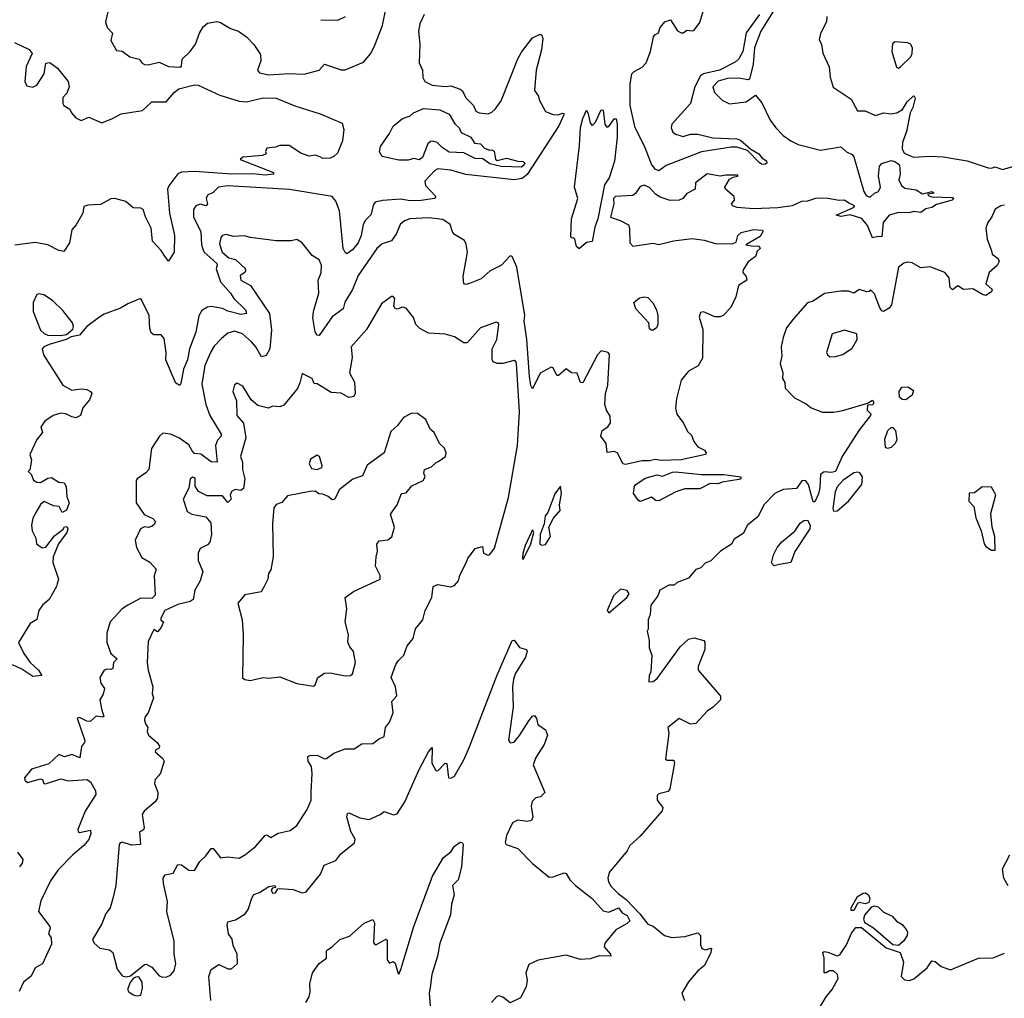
# Model space of a CAD drawing. Extents: x 1995161 to 2088924, y 769148 to 906007.
# Tile 55 of 256: x 2038273 to 2043575, y 787137 to 792407. Entities that reach past the tile are written whole.
import ezdxf

# ---------------------------------------------------------------- set-up
doc = ezdxf.new("R2010")
doc.units = 0

msp = doc.modelspace()

# ---------------------------------------------------------------- linework, layer by layer
at = {"layer": '0CON20XD'}
for points in [[(2038758.2, 792495), (2038735.7, 792395), (2038743.8, 792365), (2038773.1, 792335), (2038764, 792295), (2038795, 792241.2), (2038825, 792236.7), (2038866.8, 792206.8), (2038917.5, 792195), (2038932.3, 792172.3), (2038945.8, 792165.8), (2038965, 792164.5), (2039025, 792178.2), (2039075, 792155.6), (2039135, 792151.5), (2039145, 792157.5), (2039148.6, 792195), (2039191.4, 792235), (2039219.4, 792275), (2039240.8, 792335), (2039261.7, 792368.3), (2039285, 792388.8), (2039335, 792397.1), (2039355, 792392.2), (2039408.9, 792358.9), (2039452, 792345), (2039495, 792315.5), (2039535, 792274), (2039569.9, 792219.9), (2039571.5, 792185), (2039554.5, 792134.5), (2039565, 792121.4), (2039615, 792110), (2039725, 792117.1), (2039805, 792114.2), (2039886.7, 792135), (2039915, 792166.7), (2040005, 792136.5), (2040025, 792136.5), (2040125, 792177.8), (2040164, 792225), (2040185, 792269.5), (2040226.8, 792375), (2040246.9, 792473.1)], [(2040452, 792435), (2040428.4, 792385), (2040420.9, 792345), (2040427.3, 792275), (2040424.4, 792175), (2040442.5, 792135), (2040444.3, 792095), (2040455, 792073.8), (2040495, 792054.5), (2040565, 792047.8), (2040595, 792051.4), (2040645, 792033.8), (2040656, 792025), (2040676.7, 791985), (2040717.5, 791945), (2040730, 791915), (2040747.5, 791905), (2040795, 791900.5), (2040815, 791908.5), (2040833.3, 791925), (2040865, 791970.5), (2040955, 792197.2), (2040975, 792232.7), (2041035, 792310), (2041075, 792328.8), (2041083.9, 792323.9), (2041090, 792305), (2041083.3, 792245), (2041053.6, 792135), (2041045.8, 792025), (2041066.7, 791995), (2041071.2, 791975), (2041105, 791913.3), (2041145.7, 791895.7), (2041175, 791895.6), (2041195, 791903.8), (2041202.5, 791902.5), (2041203.8, 791895), (2041176.2, 791835), (2041005.8, 791574.2), (2040978.6, 791551.4), (2040935.1, 791545.1), (2040675, 791572.7), (2040595, 791597.6), (2040525, 791604.2), (2040508.8, 791595), (2040455, 791536.7), (2040458.8, 791515), (2040513.8, 791455), (2040506.7, 791445), (2040435, 791433), (2040375, 791431.5), (2040325, 791440.4), (2040226.2, 791433.8), (2040187.1, 791425), (2040178.1, 791411.9), (2040164.3, 791355.7), (2040135, 791327.5), (2040121.9, 791305), (2040111.6, 791245), (2040095, 791206.4), (2040065, 791168.2), (2040035, 791146.2), (2040025, 791153.3), (2040015.7, 791175.7), (2039995, 791378.6), (2039975, 791429.5), (2039955, 791454.7), (2039727, 791493), (2039393.2, 791513.2), (2039344.2, 791505), (2039315, 791477.1), (2039285, 791462.5), (2039278.2, 791445), (2039284.3, 791415), (2039276.7, 791405), (2039245, 791414.3), (2039221.2, 791405), (2039209.2, 791385), (2039210, 791345), (2039249.4, 791265), (2039252.1, 791195), (2039265, 791156.2), (2039334.2, 791095), (2039337.1, 791085), (2039330.6, 791065), (2039354.8, 790994.8), (2039408.9, 790935), (2039427.3, 790905), (2039488.9, 790845), (2039494.4, 790825.6), (2039465, 790820.5), (2039395, 790838.4), (2039365, 790852.2), (2039305, 790862.3), (2039285, 790858.9), (2039255, 790840.6), (2039237.9, 790812.1), (2039221.6, 790725), (2039188.4, 790635), (2039177.1, 790575), (2039156, 790525), (2039141.7, 790448.3), (2039135, 790437.5), (2039115, 790450), (2039094, 790495)], [(2041715, 791592.5), (2041695, 791602.8), (2041675, 791629.5), (2041636.9, 791726.9), (2041588.1, 791825), (2041560.6, 791945), (2041560.2, 792059.7), (2041569.5, 792115), (2041581.1, 792128.9), (2041625, 792151.1), (2041646.7, 792175), (2041670, 792235), (2041686.7, 792315), (2041692.5, 792325), (2041713.3, 792336.7), (2041721.2, 792365), (2041747.5, 792395), (2041777, 792407), (2041815, 792347.5), (2041835, 792336.7), (2041845, 792336.7), (2041865, 792350), (2041895, 792346.7), (2041905, 792351.2), (2041935, 792392), (2041957, 792463)], [(2042256, 792435), (2042184.3, 792335.7), (2042166.6, 792235), (2042145, 792195.9), (2042125, 792179.2), (2042042, 792135), (2041955, 792115.1), (2041939.5, 792105), (2041909.1, 792045), (2041885, 791955.6), (2041784.2, 791845), (2041781.2, 791825), (2041790.8, 791800.8), (2041805, 791790), (2041845, 791778.8), (2041885, 791790.8), (2041925, 791790.9), (2042005, 791771.8), (2042135, 791766.2), (2042155, 791759.1), (2042209.4, 791709.4), (2042253.8, 791685), (2042270.8, 791660.8), (2042295, 791647.5), (2042296.1, 791633.9), (2042285, 791627.5), (2042268.3, 791628.3), (2042255, 791637.5), (2042192, 791702), (2042135, 791720.7), (2042105, 791720.9), (2041945, 791696.4), (2041755, 791621.5), (2041715, 791592.5)], [(2042335, 792460), (2042264.4, 792344.4), (2042229.1, 792255), (2042221.8, 792168.2), (2042203, 792087), (2042195, 792082.5), (2042145, 792092.2), (2042085, 792090.9), (2042035, 792076.1), (2042005.4, 792045), (2042015, 792014.2), (2042055, 791973.1), (2042095, 791953.5), (2042185, 791965.6), (2042235, 792001.2), (2042269.6, 791959.6), (2042315, 791866), (2042343.8, 791825), (2042385, 791783.3), (2042424.8, 791754.8), (2042465, 791735.8), (2042585, 791705.3), (2042695, 791722.5), (2042724.3, 791695), (2042755, 791681.5), (2042765, 791668.1), (2042818.8, 791481.2), (2042830.5, 791460.5), (2042845, 791452.5), (2042855, 791453.3), (2042875, 791473.3), (2042897.7, 791482.3), (2042907.5, 791505), (2042896.7, 791565), (2042902, 791618), (2042915, 791632.7), (2042965, 791648.6), (2042985, 791642.7), (2043009.6, 791625), (2043014.5, 791575.5), (2043006.2, 791545), (2043022, 791515), (2043039.1, 791499.1), (2043100.5, 791490.5), (2043135, 791470), (2043185, 791482.5), (2043196.4, 791473.6), (2043162.5, 791467.5), (2043165, 791460), (2043185, 791453.3), (2043295, 791448.8), (2043302.5, 791445), (2043293.3, 791435), (2043208.9, 791411.1), (2043185, 791395.7), (2043151.9, 791388.1), (2043125, 791368.8), (2043085, 791374), (2043062.5, 791367.5), (2043005, 791369.5), (2042955, 791354.6), (2042922, 791315), (2042915, 791237.5), (2042895, 791240), (2042865, 791232), (2042838.3, 791298.3), (2042807.2, 791337.2), (2042745, 791356), (2042696.7, 791346.7), (2042670, 791355), (2042762.5, 791395), (2042770, 791405), (2042738.3, 791418.3)], [(2039895, 792407.1), (2039985.9, 792404.1), (2040028, 792425)], [(2042620, 792425), (2042616.8, 792395), (2042585, 792332), (2042578.3, 792298.3), (2042590.8, 792275), (2042596.8, 792226.8), (2042632.6, 792152.6), (2042637.3, 792097.3), (2042654.1, 792044.1), (2042749.7, 791979.7), (2042785, 791916.7), (2042825, 791916.2), (2042881.7, 791891.7), (2042925, 791905.9), (2042965, 791900), (2042995.8, 791905), (2043027, 791923), (2043051.2, 791965), (2043085, 791997.5), (2043090, 791995), (2043094.2, 791985), (2043082.5, 791935), (2043068.4, 791905), (2043049, 791805), (2043026, 791745), (2043025, 791711.2), (2043035, 791687.5), (2043086.1, 791666.2), (2043175, 791672.2), (2043245, 791668.3), (2043375, 791647.5), (2043488.6, 791608.6), (2043505, 791607.1), (2043525, 791614.5), (2043565, 791600.4), (2043646.1, 791623.9)], [(2038245, 792283.7), (2038325, 792245.7), (2038340.9, 792225), (2038308.4, 792155), (2038301.1, 792075), (2038311.7, 792051.7), (2038345, 792044.2), (2038365, 792055.4), (2038404.7, 792115), (2038415, 792173.1), (2038435, 792175.8), (2038476.3, 792146.3), (2038534.7, 792075), (2038540, 792045), (2038527.8, 792012.2), (2038505, 791988.8), (2038505.8, 791955.8), (2038511.2, 791945), (2038544.2, 791925), (2038552.5, 791905), (2038575, 791878), (2038605, 791863.8), (2038645, 791882), (2038715, 791851.2), (2038774, 791875), (2038819.6, 791900.4), (2038935, 791918.8), (2038985, 791965.5), (2039062, 791965), (2039104.4, 792015.6), (2039130.5, 792035), (2039215, 792055.7), (2039235, 792055.2), (2039351, 792001), (2039455, 791968.7), (2039495, 791964.7), (2039585, 791986.3), (2039655, 791984.8), (2039755, 791943.5), (2039890.8, 791900.8), (2040009.5, 791849.5), (2040018.2, 791815), (2040011.5, 791755), (2039985, 791689.1), (2039965, 791670.3), (2039945, 791661.8), (2039905, 791660.3), (2039885, 791670.9), (2039865, 791677.7), (2039831.3, 791671.3), (2039787.5, 791687.5), (2039725, 791729.5), (2039675, 791730.5), (2039650, 791720), (2039605, 791715.7), (2039597.5, 791697.5), (2039600, 791685), (2039580, 791675), (2039475, 791666.7), (2039460, 791655), (2039640, 791585), (2039640, 791575), (2039595, 791569.1), (2039527.8, 791577.8), (2039415, 791575.8), (2039215, 791589.5), (2039145, 791585.6), (2039125, 791577.5), (2039076.7, 791513.3), (2039069.7, 791495), (2039080.6, 791365), (2039106.2, 791245), (2039104.4, 791155.6), (2039075, 791107.5), (2039057.8, 791127.8), (2039036, 791165), (2038988, 791215), (2038981.1, 791285), (2038951.1, 791345), (2038938.6, 791385), (2038925, 791392.9), (2038885, 791394.6), (2038845, 791427.2), (2038785, 791444.6), (2038765, 791443.1), (2038708.1, 791411.9), (2038641, 791409), (2038619.6, 791400.4), (2038613.1, 791365), (2038577.5, 791302.5), (2038554.5, 791275.5), (2038542.5, 791205), (2038511.2, 791158.8), (2038485, 791164.2), (2038425.3, 791195.3), (2038356.6, 791206.6), (2038247.9, 791192.1)], [(2043005, 792146.9), (2043015, 792152.9), (2043072.3, 792207.7), (2043079.1, 792225), (2043079.6, 792255), (2043070, 792275), (2043055, 792283.3), (2042985, 792287.8), (2042973.3, 792276.7), (2042969.6, 792235), (2042995, 792151.1), (2043005, 792146.9)], [(2040975, 791613.6), (2040866.5, 791616.5), (2040805, 791630.8), (2040767.7, 791657.7), (2040725, 791660.3), (2040665, 791690), (2040585, 791693.4), (2040548, 791718), (2040520.8, 791745), (2040497, 791753), (2040485, 791750.8), (2040471.5, 791738.5), (2040441.8, 791665), (2040425, 791651.9), (2040395, 791658.8), (2040365, 791650.5), (2040315, 791649.8), (2040225, 791671.2), (2040210.2, 791695), (2040215.7, 791724.3), (2040265.4, 791794.6), (2040285, 791834.4), (2040334.2, 791875), (2040375, 791889.2), (2040392.9, 791905), (2040448, 791928), (2040535, 791922.5), (2040585, 791898.2), (2040616.5, 791846.5), (2040639.2, 791825), (2040650.5, 791800.5), (2040702.5, 791775), (2040723, 791743), (2040755, 791738.8), (2040776.7, 791715), (2040804.1, 791704.1), (2040815, 791706.7), (2040828.8, 791698.8), (2040835, 791656.7), (2040845, 791648.6), (2040895, 791661.3), (2040955, 791644.6), (2040985, 791643.8), (2040993.2, 791635), (2040990.5, 791625), (2040975, 791613.6)], [(2041285, 791173.3), (2041272, 791185), (2041262.5, 791225), (2041255, 791232.5), (2041245, 791230), (2041240.7, 791240.7), (2041243.9, 791335), (2041278.1, 791445), (2041261.5, 791505), (2041288.3, 791728.3), (2041293, 791827), (2041304.6, 791875.4), (2041325, 791920), (2041335, 791900), (2041345, 791850), (2041355, 791837.5), (2041373.8, 791855), (2041405, 791922.5), (2041415, 791920), (2041423.8, 791845), (2041435, 791827.5), (2041445, 791832.5), (2041475, 791872.5), (2041485, 791872.5), (2041490.6, 791845), (2041490.4, 791775), (2041475.4, 791645), (2041447.7, 791555), (2041422.2, 791517.8), (2041386, 791335), (2041370.1, 791289.9), (2041355, 791213.3), (2041325, 791207.5), (2041285, 791173.3)], [(2042738.3, 791418.3), (2042715, 791435.4), (2042685, 791433.3), (2042625, 791444), (2042563.6, 791446.4), (2042515, 791430), (2042482.7, 791427.3), (2042432.5, 791405), (2042355, 791393.6), (2042225, 791387.7), (2042136.7, 791395), (2042111.2, 791405), (2042106.2, 791415), (2042122.5, 791435), (2042120.8, 791455), (2042073.8, 791495), (2042070, 791505), (2042095, 791547.5), (2042115, 791560), (2042140, 791565), (2042140, 791570), (2042075, 791570), (2042045, 791563.8), (2041975, 791576.7), (2041911.7, 791528.3), (2041910, 791495), (2041865, 791471.2), (2041844, 791445), (2041825, 791435.6), (2041775, 791434.1), (2041722.2, 791452.2), (2041696.9, 791466.9), (2041665, 791502.9), (2041635, 791516.2), (2041615, 791508.8), (2041589.4, 791470.6), (2041575, 791460), (2041482, 791455), (2041470.7, 791445), (2041473.1, 791415), (2041455, 791344), (2041506.2, 791326.2), (2041551.7, 791301.7), (2041557.5, 791285), (2041558.8, 791205), (2041575, 791187.5), (2041685, 791204), (2041715, 791197.1), (2041794.4, 791215.6), (2041895, 791228.5), (2041959.1, 791219.1), (2042025, 791200), (2042115, 791201.2), (2042130.7, 791209.3), (2042139.2, 791245), (2042158.8, 791261.2), (2042225, 791277), (2042272.9, 791272.9), (2042275.5, 791264.5), (2042260.2, 791239.8), (2042182.5, 791195), (2042225, 791187.5), (2042245, 791190), (2042255, 791186.7), (2042260, 791175), (2042245, 791160), (2042235, 791132.5), (2042195, 791102.5), (2042169.3, 791060.7), (2042166.7, 791045), (2042185, 791023.8), (2042189.2, 791005), (2042144, 790975), (2042130, 790915), (2042102.2, 790857.8), (2042061.2, 790815), (2042045, 790807.1), (2042017, 790807), (2041955, 790833.8), (2041938.8, 790831.2), (2041932, 790805), (2041952, 790738), (2041949.4, 790585), (2041927, 790543), (2041874, 790515), (2041835, 790466), (2041810, 790365), (2041804.1, 790315.9), (2041812.3, 790282.3), (2041846.7, 790235), (2041869.3, 790189.3), (2041889.7, 790169.7), (2041904, 790135), (2041925, 790106.7), (2041959.7, 790089.7), (2041970, 790075), (2041966.7, 790065), (2041835, 790037.2), (2041726.7, 790033.3), (2041695, 790038.9), (2041665, 790031.3), (2041625, 790031.2), (2041535, 790011.2), (2041520, 790015), (2041492, 790075), (2041475, 790082.2), (2041436.7, 790076.7), (2041431.5, 790125), (2041403.3, 790165), (2041410, 790195), (2041439.4, 790215), (2041453.8, 790236.2), (2041452.7, 790272.7), (2041433.3, 790305), (2041424.2, 790335), (2041428.2, 790395), (2041440.7, 790439.3), (2041449.4, 790605), (2041442.5, 790615), (2041405, 790624), (2041385, 790603.1), (2041305, 790452), (2041293.1, 790453.1), (2041275, 790503.3), (2041245, 790506), (2041215, 790526.2), (2041175, 790492), (2041165, 790491.2), (2041145, 790532.5), (2041135, 790536.2), (2041076.1, 790503.9), (2041035, 790420), (2041025, 790437.5), (2041018.9, 790485), (2041004.8, 790685), (2040990.5, 790785), (2040992.4, 790815), (2040949.8, 791075), (2040925, 791132), (2040915, 791135.8), (2040868.1, 791085), (2040825, 791064.5), (2040806, 791055), (2040757.6, 791012.4), (2040695, 790986.4), (2040675, 790980.6), (2040665, 790984), (2040660.9, 791025), (2040684.4, 791155), (2040677.9, 791197.9), (2040668.3, 791218.3), (2040615, 791251.2), (2040604.2, 791265), (2040590.8, 791305), (2040551.5, 791331.5), (2040475, 791340.8), (2040373.3, 791335), (2040345, 791324.3), (2040322.5, 791305), (2040301.4, 791255), (2040275, 791216), (2040225, 791200.6), (2040195.6, 791175), (2040095, 791030.5), (2040064.8, 790955), (2040024.8, 790885.2), (2040015, 790850.5), (2039955, 790806.8), (2039885, 790706.2), (2039875, 790708.8), (2039865, 790726.7), (2039852.4, 790802.4), (2039855.8, 790835), (2039883.6, 790935), (2039881.1, 791005), (2039896.6, 791043.4), (2039898.5, 791085), (2039885, 791114.2), (2039847.3, 791137.3), (2039794.3, 791205), (2039765, 791224.2), (2039735, 791216.2), (2039655, 791216.2), (2039515, 791233.5), (2039483, 791243), (2039425, 791240.4), (2039385, 791249.5), (2039364, 791245), (2039355.8, 791235), (2039349.1, 791200.9), (2039364.5, 791155), (2039400.4, 791125), (2039436, 791115), (2039486.6, 791066.6), (2039490, 791055), (2039485.3, 791045), (2039460.8, 791029.2), (2039464.1, 791005), (2039516.7, 790975), (2039619.2, 790825), (2039629.6, 790735), (2039621.1, 790635), (2039600.6, 790599.4), (2039575, 790592.2), (2039545.4, 790645), (2039522.1, 790672.1), (2039473.1, 790715), (2039429.7, 790729.7), (2039395, 790718.4), (2039359.6, 790690.4), (2039320.6, 790649.4), (2039302, 790618), (2039270.9, 790545), (2039254.7, 790444.7), (2039275.7, 790335), (2039296.8, 790275), (2039358.1, 790175), (2039357.6, 790165), (2039337.7, 790142.3), (2039327.5, 790115), (2039335.9, 790024.1), (2039305, 790026), (2039248.3, 790068.3), (2039215, 790071.5), (2039201.3, 790085), (2039185, 790117.3), (2039131.2, 790155), (2039085, 790175.6), (2039045, 790180), (2039025.8, 790165), (2038982.4, 790097.6), (2038968.6, 789985), (2038953, 789967), (2038905.5, 789935), (2038899.7, 789925), (2038900.6, 789805), (2038943, 789743), (2038990.9, 789720.9), (2039004.2, 789705), (2038999.7, 789690.3), (2038985, 789677.5), (2038965, 789672), (2038945, 789676), (2038924.2, 789665), (2038896, 789605), (2038902, 789565), (2038931.3, 789511.3), (2038975, 789486), (2039008.1, 789448.1), (2038997, 789413), (2039002.5, 789307.5), (2038985, 789290), (2038925, 789292.2), (2038855, 789254), (2038825, 789234), (2038760, 789165), (2038743, 789103), (2038743.4, 789053.4), (2038764.5, 788994.5), (2038798.8, 788965), (2038778.6, 788945), (2038775, 788913.8), (2038765, 788907.5), (2038745, 788910.6), (2038728.8, 788905), (2038704.2, 788865), (2038710, 788835), (2038729.4, 788805), (2038723.3, 788775), (2038704.5, 788745), (2038713.8, 788696.2), (2038725.7, 788655), (2038718.7, 788651.3), (2038685, 788656.5), (2038652.6, 788627.4), (2038635, 788629.7), (2038595, 788650), (2038583.5, 788646.5), (2038623.9, 788526.1), (2038622.5, 788515), (2038605.9, 788494.1), (2038597, 788433), (2038555, 788449.5), (2038515, 788438), (2038485, 788450), (2038430, 788400), (2038337.9, 788372.1), (2038298.8, 788325), (2038301.7, 788311.7), (2038315, 788300), (2038385, 788318.8), (2038396.2, 788316.2), (2038404, 788294), (2038412.3, 788292.3), (2038495, 788319.5), (2038535, 788308.6), (2038635, 788315.5), (2038655, 788302.5), (2038682.3, 788255), (2038684, 788235), (2038625.2, 788145), (2038586.2, 788046.2), (2038587.5, 788035), (2038595, 788030), (2038655, 788042.5), (2038656.4, 788025), (2038645, 787992.5), (2038619.3, 787960.7), (2038559.2, 787910.8), (2038481.4, 787828.6), (2038439.5, 787770.5), (2038386.8, 787663.2), (2038374.1, 787605), (2038435.6, 787525), (2038438, 787515), (2038428.8, 787485), (2038443.3, 787463.3), (2038445, 787428.8), (2038396.4, 787323.6), (2038357.6, 787302.4), (2038335, 787256.7), (2038293.8, 787225), (2038270.8, 787175)], [(2043575, 791408.4), (2043556.2, 791405), (2043525, 791386.7), (2043507.1, 791345), (2043485.3, 791314.7), (2043475.5, 791285), (2043482.5, 791225), (2043505, 791162.5), (2043510, 791145), (2043541.2, 791121.2), (2043546.2, 791105), (2043536.9, 791083.1), (2043492.9, 791045), (2043474.4, 790985), (2043509.5, 790955), (2043505, 790942.2), (2043475, 790922.5), (2043456.5, 790926.5), (2043405, 790957.8), (2043355, 790954.5), (2043325, 790973.1), (2043295, 790952.7), (2043283.7, 790965), (2043277.3, 791017.3), (2043255, 791045.6), (2043175, 791076.5), (2043125, 791070.4), (2043078.6, 791098.6), (2043055, 791101.1), (2043033.6, 791096.4), (2043005, 791073.8), (2042967.9, 790872.1), (2042955, 790854), (2042925, 790836.2), (2042915, 790840), (2042905, 790855.8), (2042875, 790931.1), (2042855, 790953.3), (2042846.7, 790943.3), (2042835, 790941.2), (2042795, 790954.4), (2042765, 790933.6), (2042735, 790944.4), (2042695, 790945.8), (2042606.9, 790933.1), (2042545, 790891.9), (2042515, 790882), (2042438, 790795), (2042402.6, 790747.4), (2042384.3, 790695), (2042373.3, 790645), (2042376.4, 790595), (2042368.6, 790555), (2042381.5, 790505), (2042381.4, 790475), (2042393.2, 790453.2), (2042395, 790423.8), (2042445, 790370), (2042508.3, 790338.3), (2042535, 790317.1), (2042595, 790293.1), (2042655, 790293.6), (2042705, 790302.5), (2042838.3, 790341.7), (2042865, 790358.8), (2042872.5, 790345), (2042866.9, 790333.1), (2042838.3, 790331.7), (2042836.2, 790305), (2042855.4, 790285), (2042853.8, 790275), (2042792, 790195), (2042702, 790055), (2042666.2, 789975), (2042645, 789969.2), (2042605, 789973.1), (2042585, 789957.5), (2042581.3, 789888.7), (2042575, 789853.3), (2042555, 789810), (2042545, 789810), (2042520, 789905), (2042505, 789926.5), (2042485, 789924.4), (2042455, 789882.5), (2042385, 789876.9), (2042340, 789855), (2042280, 789795), (2042248.8, 789731.2), (2042192.5, 789685), (2042169.3, 789640.7), (2042120.7, 789609.3), (2042106.4, 789583.6), (2042047.5, 789545), (2041995, 789492.5), (2041965, 789480), (2041940, 789455), (2041913.9, 789446.1), (2041875, 789400), (2041813, 789377), (2041797, 789363), (2041768.3, 789361.7), (2041720, 789335), (2041710, 789305), (2041672.5, 789255), (2041667.5, 789205), (2041657.5, 789175), (2041657.5, 789125), (2041652.5, 789115), (2041662.5, 789065), (2041662.5, 789025), (2041677.5, 788985), (2041672.5, 788895), (2041662.5, 788875), (2041661.7, 788841.7), (2041685, 788843.8), (2041705, 788858.8), (2041829.2, 789030.8), (2041875, 789072), (2041905, 789078), (2041956.7, 789065), (2041962.5, 789055), (2041962.5, 789015), (2041942, 788965), (2041925.8, 788925), (2041927.1, 788905), (2042038.6, 788775), (2042046.2, 788763.8), (2042047.5, 788745), (2042007.5, 788705), (2041977.5, 788685), (2041913.6, 788616.4), (2041885, 788614.3), (2041825, 788643.4), (2041763.3, 788595), (2041768, 788565), (2041751.2, 788425), (2041759.3, 788419.3), (2041795, 788420), (2041799.2, 788405), (2041774.3, 788265), (2041765, 788251.4), (2041715, 788238.2), (2041705, 788230), (2041706.2, 788205), (2041735.6, 788165), (2041732.3, 788147.7), (2041615, 788010), (2041559.4, 787960.6), (2041545, 787931.9), (2041447.1, 787815), (2041439.6, 787785), (2041443.8, 787763.8), (2041458.8, 787738.8), (2041495, 787702.7), (2041539.2, 787669.2), (2041612.9, 787592.9), (2041655, 787537.5), (2041685, 787525.6), (2041744.8, 787474.8), (2041785, 787464.6), (2041855, 787470.9), (2041925, 787490), (2041938.8, 787475), (2041939.2, 787425), (2041946, 787406), (2041965, 787399.2), (2041998.3, 787408.3), (2041994, 787385), (2041960.8, 787315), (2041924.6, 787285.4), (2041875, 787225.8), (2041838.9, 787165), (2041853.3, 787125)], [(2039094, 790495), (2039060, 790575), (2039062.7, 790615), (2039050.9, 790690.9), (2039035, 790710), (2038995, 790710.8), (2038981.5, 790721.5), (2038974.5, 790745), (2038970, 790815), (2038929.3, 790899.3), (2038925, 790904), (2038915, 790901.5), (2038855, 790877.1), (2038816.1, 790853.9), (2038728.9, 790821.1), (2038698, 790802), (2038634.7, 790755.3), (2038595, 790708), (2038550, 790700), (2038523.3, 790685), (2038432.3, 790657.7), (2038403.8, 790646.2), (2038394.2, 790635), (2038401.7, 790601.7), (2038505, 790438.5), (2038555, 790412.9), (2038605, 790419.5), (2038635, 790415.8), (2038655, 790405.7), (2038661.4, 790395), (2038649.2, 790360.8), (2038613.1, 790316.9), (2038601.1, 790275), (2038575, 790262.9), (2038555, 790269.4), (2038522.5, 790285), (2038495, 790288.5), (2038452.9, 790275), (2038408.9, 790245), (2038388, 790215), (2038395.6, 790184.4), (2038365, 790146), (2038328, 790065), (2038336.7, 790035), (2038327.5, 789982.5), (2038320, 789975), (2038335, 789960), (2038348.2, 789928.2), (2038365, 789917.3), (2038385, 789915.4), (2038425, 789938), (2038445, 789941.2), (2038485, 789917.5), (2038513.6, 789913.6), (2038524, 789894), (2038527, 789837), (2038540, 789805), (2038525, 789766.7), (2038503, 789753), (2038486.7, 789785), (2038455, 789790), (2038405, 789812.5), (2038385, 789796.7), (2038365, 789763.3), (2038345, 789722.5), (2038336.2, 789685), (2038341.2, 789655), (2038360, 789615), (2038363.3, 789585), (2038395, 789563.3), (2038415, 789566.7), (2038461.4, 789628.6), (2038506.7, 789663.3), (2038515, 789676.2), (2038527.9, 789677.9), (2038531.9, 789665), (2038526.9, 789645), (2038482.7, 789585), (2038454.4, 789515), (2038451.2, 789485), (2038482.5, 789395), (2038475, 789370), (2038472.5, 789355), (2038432.5, 789285), (2038396.2, 789255), (2038376.7, 789225), (2038365, 789176.7), (2038330, 789155), (2038267, 789053), (2038296, 788995), (2038330.6, 788945), (2038375, 788904.2), (2038393.3, 788875), (2038345, 788870.5), (2038285, 788910.6), (2038235, 788934)], [(2038493.6, 790706.4), (2038525, 790711.9), (2038559.7, 790740.3), (2038563.9, 790755), (2038557.3, 790775), (2038505, 790840.6), (2038449.3, 790895), (2038403.8, 790925), (2038375, 790931.4), (2038365, 790928), (2038346.3, 790883.7), (2038345.5, 790835.5), (2038384.8, 790734.8), (2038405, 790716.8), (2038425, 790708.8), (2038493.6, 790706.4)], [(2039045, 787250.8), (2039065, 787252.9), (2039085, 787262.5), (2039104.5, 787285.5), (2039114.4, 787325), (2039104.5, 787375), (2039105.4, 787444.6), (2039065.7, 787604.3), (2039068.8, 787658.8), (2039047.5, 787755), (2039046.7, 787785), (2039057, 787803), (2039099.3, 787810.7), (2039125, 787858.8), (2039145, 787856), (2039185, 787827.1), (2039215, 787826.2), (2039242.9, 787875), (2039275.3, 787904.7), (2039305, 787943.8), (2039315, 787944), (2039325, 787934.2), (2039355, 787893.6), (2039395, 787898.4), (2039455, 787891.5), (2039488.9, 787911.1), (2039542.9, 787955), (2039595, 788014.3), (2039605, 788018.6), (2039625, 788003.2), (2039665, 788027.3), (2039729.2, 788040.8), (2039765, 788068.6), (2039820.8, 788155), (2039842.2, 788205), (2039843.1, 788246.9), (2039848.3, 788348.3), (2039844.7, 788385), (2039826.7, 788415), (2039825, 788438.8), (2039835.6, 788444.4), (2039875, 788446.4), (2039915, 788426.2), (2039925, 788428.8), (2039965, 788458), (2040025, 788480), (2040075, 788480), (2040115, 788507.5), (2040175, 788508.8), (2040205, 788533.3), (2040235, 788547.5), (2040243.8, 788595), (2040265.4, 788624.6), (2040283.8, 788675), (2040277.5, 788735), (2040303.2, 788766.8), (2040297.5, 788815), (2040274.4, 788865), (2040299.4, 788935), (2040310.8, 788955), (2040341.4, 788985), (2040360, 789035), (2040392.2, 789075), (2040405, 789126.7), (2040443.8, 789175), (2040455.7, 789225), (2040491.9, 789295), (2040500, 789355), (2040525, 789365.9), (2040595, 789352.7), (2040615, 789360.5), (2040635.5, 789385), (2040643.5, 789416.5), (2040674.4, 789474.4), (2040686.2, 789505), (2040725, 789560), (2040765, 789570), (2040770.8, 789535), (2040795, 789523.8), (2040805, 789528), (2040829.1, 789560.9), (2040905.2, 789835), (2040953.1, 790115), (2040964.2, 790295), (2040948.8, 790555), (2040945, 790565.7), (2040935, 790571.1), (2040875, 790555.8), (2040845, 790556.2), (2040822.5, 790565), (2040817, 790577), (2040816.9, 790635), (2040842.5, 790685), (2040852.5, 790765), (2040850, 790775), (2040838.8, 790778.8), (2040804.3, 790765.7), (2040755, 790748), (2040683.3, 790666.7), (2040665, 790667.5), (2040615, 790699.4), (2040565, 790714.2), (2040475, 790718.6), (2040427.5, 790745), (2040406.1, 790766.1), (2040393.6, 790803.6), (2040355, 790854), (2040335, 790858.6), (2040305, 790848), (2040295, 790851.2), (2040287.5, 790865), (2040293.3, 790905), (2040285, 790916.2), (2040275, 790916.2), (2040222.2, 790877.8), (2040141.1, 790738.9), (2040058.8, 790645), (2040062.7, 790587.3), (2040050, 790505), (2040075.7, 790455), (2040079.2, 790395), (2040072.1, 790377.9), (2040045, 790372.7), (2040005, 790395.6), (2039949.6, 790399.6), (2039875, 790446.2), (2039858.3, 790448.3), (2039847.8, 790475), (2039795, 790501.2), (2039781.2, 790451.2), (2039769.1, 790420.9), (2039695, 790331.4), (2039675, 790323.3), (2039635, 790325.8), (2039613.9, 790316.1), (2039555, 790328.8), (2039519.4, 790359.4), (2039475, 790434), (2039445, 790450), (2039429.5, 790440.5), (2039421.2, 790405), (2039441.4, 790355), (2039443.3, 790275), (2039478, 790235), (2039490.6, 790155), (2039462.9, 790055), (2039473.3, 790025), (2039473.5, 789985), (2039485.2, 789935.2), (2039478.1, 789881.9), (2039465, 789871.6), (2039433, 789877), (2039413.6, 789866.4), (2039407, 789847), (2039412.5, 789825), (2039395, 789807.5), (2039365, 789842.5), (2039283.6, 789843.6), (2039236.4, 789866.4), (2039218.8, 789895), (2039218.8, 789938.8), (2039205, 789943.8), (2039191.9, 789935), (2039183.3, 789885), (2039153.8, 789825), (2039175, 789758), (2039201.2, 789745), (2039275, 789729.4), (2039303, 789697), (2039306.4, 789635), (2039296.6, 789593.4), (2039285, 789579.2), (2039245, 789560), (2039234, 789535), (2039234.2, 789495), (2039258.8, 789435), (2039244.3, 789385), (2039217.1, 789335), (2039207.1, 789285), (2039192, 789275), (2039125, 789258.3), (2039054.7, 789225), (2039033.9, 789183.9), (2039033, 789173), (2039047.5, 789165), (2039035.8, 789135), (2039015, 789111.2), (2038995, 789123.3), (2038965, 789058.8), (2038960, 788945), (2038965, 788904.2), (2038991.1, 788815), (2038987, 788777), (2038994.4, 788755), (2038965.6, 788675), (2038947.9, 788652.1), (2038945.7, 788635), (2038950, 788615), (2038964.3, 788595), (2038960.5, 788575), (2038966.9, 788555), (2039013.5, 788515), (2039025.5, 788495), (2039023.8, 788485), (2039006.7, 788475), (2039002, 788465), (2039045, 788428), (2039051.4, 788415), (2039030.8, 788349.2), (2039020.8, 788335), (2039002.9, 788315), (2038998.6, 788295), (2039018.1, 788245), (2039015.7, 788215), (2039002.5, 788195), (2038942.9, 788145), (2038933, 788127), (2038943.3, 788055), (2038940, 788045), (2038918.3, 788031.7), (2038923.6, 787966.4), (2038875, 787962.9), (2038825, 787978.9), (2038814.7, 787975.3), (2038808.9, 787965), (2038790.8, 787745), (2038775.6, 787674.4), (2038760, 787625), (2038736.7, 787595), (2038715, 787538), (2038665.4, 787455), (2038674.7, 787435), (2038705, 787407.8), (2038757.8, 787397.8), (2038774.7, 787385), (2038798.7, 787295), (2038825, 787258.5), (2038846.9, 787253.1), (2038870.9, 787259.1), (2038945, 787320), (2038955, 787322), (2038985, 787305.8), (2039025, 787258.6), (2039045, 787250.8)], [(2041685, 790734.4), (2041675, 790734.4), (2041665, 790743.1), (2041660, 790775), (2041590.3, 790850.3), (2041580, 790885), (2041610.7, 790909.3), (2041635, 790915.5), (2041655, 790910.4), (2041681.6, 790881.6), (2041701.8, 790845), (2041709, 790815), (2041710, 790765), (2041702.7, 790747.3), (2041685, 790734.4)], [(2042635, 790592), (2042665, 790594), (2042705, 790604.2), (2042755, 790638.8), (2042782, 790685), (2042780, 790715), (2042715, 790735.6), (2042648, 790715), (2042617.1, 790615), (2042622.1, 790602.1), (2042635, 790592)], [(2043045, 790360), (2043025, 790361.5), (2043011.2, 790375), (2043008.9, 790405), (2043022.2, 790427.8), (2043055, 790430), (2043085, 790410), (2043078, 790385), (2043045, 790360)], [(2039855, 788817.5), (2039864.5, 788825.5), (2039878, 788865), (2039915, 788887.8), (2039945, 788890), (2040025, 788873.1), (2040054.5, 788875.5), (2040064.6, 788885.4), (2040081.4, 788945), (2040071.1, 789005), (2040050.1, 789030.1), (2040039.5, 789055), (2040044.3, 789095), (2040026.7, 789165), (2040034.3, 789235), (2040026.7, 789295), (2040071.3, 789328.7), (2040214.4, 789395), (2040214.5, 789415), (2040190, 789465), (2040192.5, 789515), (2040200.6, 789545), (2040197.1, 789582.9), (2040208.3, 789601.7), (2040255, 789605.8), (2040277.2, 789622.8), (2040290.8, 789675), (2040270.8, 789745), (2040306.7, 789795), (2040330, 789855), (2040355, 789859.2), (2040385, 789896.7), (2040445, 789926.2), (2040455.8, 789945), (2040448.8, 789965), (2040453.8, 789985), (2040491.1, 789998.9), (2040515, 790023.1), (2040530.4, 790029.6), (2040566, 790055), (2040570, 790075), (2040560, 790100), (2040534.2, 790124.2), (2040504.3, 790184.3), (2040482.7, 790202.7), (2040460, 790255), (2040415, 790286.2), (2040385, 790288.6), (2040340, 790265), (2040307.9, 790222.1), (2040271.1, 790188.9), (2040235.8, 790075), (2040145, 790007.5), (2040119.2, 789950.8), (2040067.5, 789932.5), (2039994.3, 789875.7), (2039970, 789825), (2039955, 789822.5), (2039935, 789840), (2039905, 789852.5), (2039883.6, 789853.6), (2039865, 789867.5), (2039835, 789866.7), (2039715, 789842.5), (2039685, 789806.7), (2039655, 789796.2), (2039642.2, 789777.8), (2039634.7, 789695), (2039637.9, 789515), (2039626, 789445), (2039612.9, 789425), (2039610, 789395), (2039588, 789352), (2039573.3, 789326.7), (2039485, 789310), (2039448.8, 789265), (2039470.8, 789175), (2039476.9, 789095), (2039473.9, 788863.9), (2039485, 788853.3), (2039515, 788848.8), (2039585, 788864.4), (2039615, 788860.8), (2039675, 788868), (2039765, 788832), (2039855, 788817.5)], [(2042945, 790098.1), (2042935, 790104.2), (2042932.3, 790147.7), (2042948.2, 790195), (2042965, 790210.5), (2042975, 790211.4), (2042988.5, 790195), (2042995.8, 790144.2), (2042988, 790125), (2042965, 790103.1), (2042945, 790098.1)], [(2039875, 789984.6), (2039900, 789995), (2039901.2, 790005), (2039886.9, 790055), (2039875, 790062.5), (2039839.2, 790040.8), (2039832.5, 790015), (2039845, 789990.6), (2039875, 789984.6)], [(2041615, 789812.5), (2041605, 789817.5), (2041578.8, 789855), (2041584.3, 789895), (2041590.6, 789905), (2041641, 789939), (2041705, 789955.6), (2041735, 789948.5), (2041788.7, 789971.3), (2041805, 789972.7), (2041945, 789957.9), (2042065, 789958.7), (2042156.7, 789945), (2042156.2, 789935), (2042145, 789930.6), (2042055, 789917.5), (2042035, 789908), (2041990.8, 789909.2), (2041935, 789880.6), (2041855, 789881.4), (2041805.7, 789864.3), (2041715, 789815.8), (2041698.6, 789818.6), (2041675, 789836.2), (2041615, 789812.5)], [(2042655, 789760.8), (2042675, 789762.5), (2042735, 789815.3), (2042808.5, 789905), (2042811.4, 789945), (2042796.6, 789966.6), (2042785, 789971.4), (2042765, 789967.1), (2042705, 789925.2), (2042675, 789892.3), (2042664.1, 789865), (2042651.6, 789775), (2042655, 789760.8)], [(2041085, 789577.1), (2041105, 789581.4), (2041132, 789625), (2041122.5, 789675), (2041147.7, 789722.3), (2041184, 789765), (2041180, 789795), (2041191.4, 789855), (2041185, 789896), (2041155, 789854.2), (2041116.2, 789753.8), (2041103.3, 789735), (2041097.4, 789692.6), (2041075.6, 789635), (2041073.3, 789583.3), (2041085, 789577.1)], [(2043525, 789550), (2043522.9, 789625), (2043508.6, 789675), (2043502, 789748), (2043529.3, 789849.3), (2043505, 789890), (2043455, 789892.5), (2043415, 789860), (2043385, 789857.5), (2043383.8, 789815), (2043410, 789785), (2043420.6, 789725), (2043450, 789655), (2043466, 789585), (2043475, 789571.2), (2043505, 789550), (2043525, 789550)], [(2042335, 789466.2), (2042321.7, 789481.7), (2042332.9, 789525), (2042352.2, 789565), (2042377.1, 789595), (2042446.9, 789653.1), (2042475, 789696), (2042495, 789710), (2042515, 789712.5), (2042530, 789685), (2042528, 789665), (2042446.3, 789543.7), (2042425.7, 789484.3), (2042365, 789473.1), (2042335, 789466.2)], [(2040985, 789500), (2041025.7, 789584.3), (2041042.5, 789645), (2041035, 789660), (2040994.2, 789575), (2040983.3, 789533.3), (2040980, 789505), (2040985, 789500)], [(2041445, 789214), (2041542.2, 789295), (2041554.4, 789315), (2041545, 789333.1), (2041508.6, 789341.4), (2041471.2, 789305), (2041436.7, 789225), (2041445, 789214)], [(2039303.1, 787125), (2039292.2, 787255), (2039305, 787293.3), (2039345, 787318.8), (2039395, 787296), (2039413.8, 787296.2), (2039446, 787325), (2039443.6, 787375), (2039422, 787422), (2039416.6, 787456.6), (2039397.3, 787485), (2039391.1, 787535), (2039395, 787549.2), (2039435, 787560), (2039486.8, 787593.2), (2039504.2, 787615.8), (2039522.6, 787677.4), (2039533.9, 787696.1), (2039565, 787708.1), (2039615, 787740), (2039647.5, 787745), (2039650, 787735), (2039635, 787731.2), (2039627.7, 787722.3), (2039635, 787703.8), (2039651.2, 787705), (2039663.3, 787726.7), (2039671.2, 787728.8), (2039745, 787724), (2039795, 787706), (2039815, 787711.4), (2039893.4, 787806.6), (2039913.1, 787855), (2039975, 787878.8), (2040002, 787915), (2040076, 787975), (2040080, 787995), (2040056.7, 788035), (2040046, 788076), (2040034.7, 788115), (2040038.2, 788131.8), (2040045, 788136.5), (2040105, 788110), (2040155, 788100.5), (2040215, 788126.9), (2040235, 788142.5), (2040285.6, 788125.6), (2040305, 788130.6), (2040347.6, 788195), (2040425, 788368.8), (2040475, 788464.2), (2040495, 788487.5), (2040493.1, 788403.1), (2040513.6, 788363.6), (2040525, 788362.5), (2040565, 788403.3), (2040572.5, 788402.5), (2040582.5, 788325), (2040595, 788322.5), (2040615, 788333.8), (2040665, 788421.9), (2040695, 788492.2), (2040843.1, 788873.1), (2040925, 789064.4), (2040936.3, 789066.3), (2040965, 789027.1), (2041002, 789015), (2041005.4, 789005), (2040996.4, 788975), (2040941.9, 788885), (2040932.2, 788855), (2040926, 788815), (2040930.9, 788705), (2040905, 788527.5), (2040915, 788514), (2040935, 788516.7), (2040965, 788552), (2041015, 788631.2), (2041035, 788656.7), (2041045, 788660), (2041056.2, 788645), (2041062.5, 788612.5), (2041105, 788582.5), (2041115.8, 788555), (2041098.1, 788505), (2041053.3, 788435), (2041038, 788395), (2041100, 788245), (2041078.3, 788221.7), (2041053, 788217), (2041033, 788197), (2041027.5, 788172.5), (2041036, 788115), (2041028.8, 788095), (2041005, 788089.5), (2040955, 788097.6), (2040926.8, 788083.2), (2040894.7, 788014.7), (2040887.1, 787977.1), (2040892.2, 787965), (2040955, 787944.1), (2041034.1, 787864.1), (2041125, 787790), (2041145, 787791.2), (2041205, 787813.3), (2041215, 787809.4), (2041235.4, 787775), (2041265.3, 787745), (2041355.5, 787675), (2041415, 787609.1), (2041445, 787601.2), (2041496.7, 787625), (2041518, 787598), (2041545, 787582.7), (2041559.2, 787555), (2041545, 787541.1), (2041483.2, 787506.8), (2041424, 787435), (2041420.8, 787415), (2041454, 787375), (2041455.8, 787364.2), (2041394.3, 787365.7), (2041345, 787350), (2041293.3, 787346.7), (2041215, 787370.5), (2041065, 787343.1), (2041015, 787318.8), (2040999.4, 787275), (2041005.4, 787235), (2041000.9, 787199.1), (2040969.9, 787140.1), (2040915, 787112.5), (2040875, 787144.2), (2040855, 787150), (2040843.2, 787146.8), (2040814.6, 787115.4)], [(2039813.3, 787115), (2039831.2, 787145), (2039837.7, 787172.3), (2039836, 787215), (2039850, 787275), (2039886.7, 787325), (2039925.7, 787354.3), (2039926, 787394), (2039930.9, 787399.1), (2039955, 787413.8), (2039997.5, 787455), (2040048.8, 787471.2), (2040127.7, 787542.3), (2040175, 787562.5), (2040183.6, 787543.6), (2040178.3, 787438.3), (2040185, 787427.5), (2040195, 787426.7), (2040245, 787456.7), (2040251.2, 787451.2), (2040251.2, 787345), (2040265, 787326.7), (2040285, 787336.2), (2040295, 787326.7), (2040311.7, 787271.7), (2040315, 787267.5), (2040325, 787292.5), (2040396.2, 787525), (2040496.7, 787795), (2040555, 787896), (2040595, 787926.7), (2040615, 787956.2), (2040645, 787977.5), (2040655, 787976.7), (2040661.2, 787965), (2040651.9, 787845), (2040633.8, 787775), (2040604, 787745), (2040612.1, 787695), (2040598.6, 787645), (2040593.1, 787586.9), (2040534.7, 787435), (2040523.8, 787365), (2040492.5, 787265), (2040484, 787195), (2040478.3, 787165), (2040485.3, 787074.7)], [(2038262.5, 787925), (2038290, 787885), (2038286.7, 787865), (2038273.3, 787845)], [(2043595, 787743.8), (2043571.9, 787785), (2043564.3, 787835), (2043605, 787910)], [(2042765, 787610), (2042750.7, 787610.7), (2042750, 787625), (2042784.4, 787685), (2042815, 787704.3), (2042825.6, 787705.6), (2042843.3, 787695), (2042851.2, 787675), (2042846.2, 787653.8), (2042825, 787646.9), (2042795, 787652.5), (2042785, 787648.8), (2042765, 787610)], [(2043005, 787422.5), (2042975, 787425.5), (2042871.1, 787515), (2042823.2, 787543.2), (2042818.7, 787565), (2042824.1, 787585.9), (2042860.7, 787629.3), (2042875, 787634.6), (2042895, 787630), (2042922.3, 787602.3), (2042970.1, 787580.1), (2042995, 787552.4), (2043025, 787534.7), (2043047.1, 787507.1), (2043053.8, 787495), (2043051.1, 787475), (2043031.8, 787445), (2043005, 787422.5)], [(2042575, 787076.7), (2042616.2, 787145), (2042648.2, 787185), (2042681.1, 787245), (2042677.5, 787265), (2042655, 787285.6), (2042634.4, 787285.6), (2042615, 787273.8), (2042604.3, 787274.3), (2042604.1, 787354.1), (2042597.5, 787385), (2042605, 787390), (2042624, 787386), (2042674.4, 787365.6), (2042688.7, 787371.3), (2042725.7, 787425), (2042751.7, 787488.3), (2042775, 787518.8), (2042805, 787518.8), (2042939.5, 787409.5), (2043014, 787385), (2043031.2, 787331.2), (2043020, 787255), (2043037.1, 787237.1), (2043065, 787233.8), (2043086.9, 787243.1), (2043159.2, 787300.8), (2043185, 787340), (2043202.5, 787335), (2043235, 787308.8), (2043285, 787290), (2043435, 787354.2), (2043515, 787355.8), (2043575, 787380)], [(2038905, 787150.9), (2038925, 787154.4), (2038935.3, 787194.7), (2038932.9, 787225), (2038915, 787252.5), (2038898.8, 787251.2), (2038885, 787243.8), (2038867.9, 787222.1), (2038854.4, 787185), (2038861.5, 787171.5), (2038885, 787155.5), (2038905, 787150.9)]]:
    msp.add_lwpolyline(points, dxfattribs=at)

doc.saveas('drawing.dxf')
